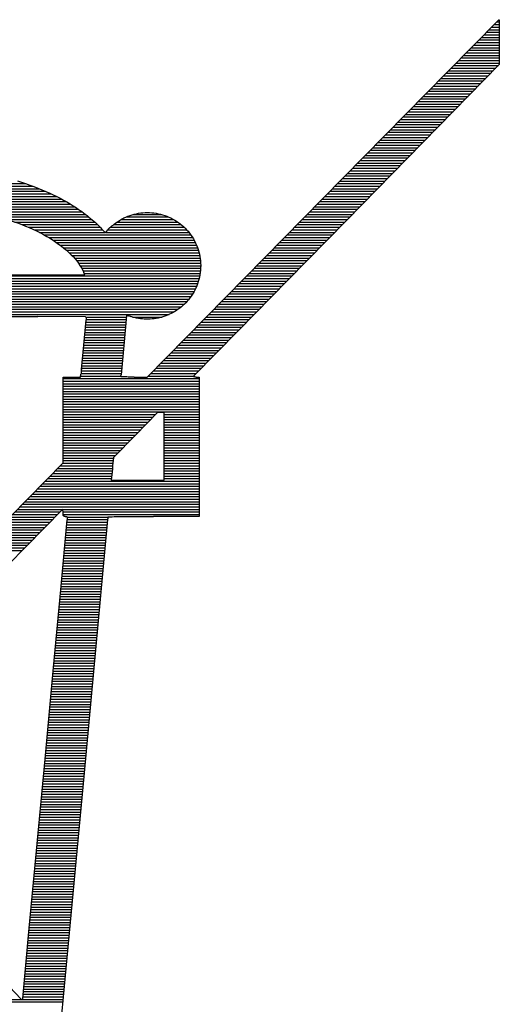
# Model space of a CAD drawing. Extents: x -10 to 137, y -26 to 190.
# Tile 40 of 57: x 100.25 to 103.53, y 21.29 to 28.03. Entities that reach past the tile are written whole.
import ezdxf

# ---------------------------------------------------------------- set-up
doc = ezdxf.new("R2010")
doc.units = 0
doc.layers.add('BG_SILKSCREEN_BOTTOM', color=2, linetype='CONTINUOUS')

msp = doc.modelspace()

# ---------------------------------------------------------------- linework, layer by layer
at = {"layer": 'BG_SILKSCREEN_BOTTOM'}
for points in [[(103.175181, 27.666696), (103.527987, 28.024836)], [(103.513001, 28.00985), (103.530781, 28.00985)], [(103.530527, 28.024582), (103.531035, 27.980386)], [(103.443913, 27.939492), (103.531543, 27.939492)], [(103.461185, 27.957018), (103.531289, 27.957018)], [(103.478457, 27.974544), (103.531289, 27.974544)], [(103.495729, 27.992324), (103.531035, 27.992324)], [(103.374825, 27.869388), (103.531797, 27.869388)], [(103.392097, 27.886914), (103.531797, 27.886914)], [(103.409369, 27.90444), (103.531797, 27.90444)], [(103.426641, 27.921966), (103.531797, 27.921966)], [(103.531797, 27.871928), (103.531797, 27.718258)], [(103.323009, 27.81681), (103.531797, 27.81681)], [(103.340281, 27.834336), (103.531797, 27.834336)], [(103.357553, 27.851862), (103.531797, 27.851862)], [(103.253921, 27.746706), (103.531797, 27.746706)], [(103.271193, 27.764232), (103.531797, 27.764232)], [(103.288465, 27.781758), (103.531797, 27.781758)], [(103.305737, 27.799284), (103.531797, 27.799284)], [(102.326313, 26.803858), (103.175181, 27.666696)], [(103.531797, 27.718258), (102.486587, 26.653744)], [(103.184833, 27.676602), (103.490903, 27.676602)], [(103.202105, 27.694128), (103.508175, 27.694128)], [(103.219377, 27.711654), (103.525193, 27.711654)], [(103.236649, 27.72918), (103.531797, 27.72918)], [(103.115999, 27.606498), (103.422069, 27.606498)], [(103.133271, 27.624024), (103.439087, 27.624024)], [(103.150289, 27.64155), (103.456359, 27.64155)], [(103.167561, 27.659076), (103.473631, 27.659076)], [(103.046911, 27.53614), (103.352981, 27.53614)], [(103.064183, 27.553666), (103.370253, 27.553666)], [(103.081455, 27.571192), (103.387525, 27.571192)], [(103.098727, 27.588718), (103.404797, 27.588718)], [(102.977823, 27.466036), (103.284147, 27.466036)], [(102.995095, 27.483562), (103.301419, 27.483562)], [(103.012367, 27.501088), (103.318691, 27.501088)], [(103.029639, 27.518614), (103.335963, 27.518614)], [(102.926007, 27.413458), (103.232585, 27.413458)], [(102.943279, 27.430984), (103.249857, 27.430984)], [(102.960551, 27.44851), (103.266875, 27.44851)], [(102.857173, 27.343354), (103.163751, 27.343354)], [(102.874445, 27.36088), (103.180769, 27.36088)], [(102.891717, 27.378406), (103.198041, 27.378406)], [(102.908735, 27.395932), (103.215313, 27.395932)], [(102.788085, 27.27325), (103.094663, 27.27325)], [(102.805357, 27.290776), (103.111935, 27.290776)], [(102.822629, 27.308302), (103.129207, 27.308302)], [(102.839901, 27.325828), (103.146479, 27.325828)], [(102.718997, 27.202892), (103.025829, 27.202892)], [(102.736269, 27.220672), (103.043101, 27.220672)], [(102.753541, 27.238198), (103.060373, 27.238198)], [(102.770813, 27.255724), (103.077645, 27.255724)], [(102.650163, 27.132788), (102.956995, 27.132788)], [(102.667435, 27.150314), (102.974267, 27.150314)], [(102.684453, 27.16784), (102.991285, 27.16784)], [(102.701725, 27.185366), (103.008557, 27.185366)], [(102.581075, 27.062684), (102.888161, 27.062684)], [(102.598347, 27.08021), (102.905179, 27.08021)], [(102.615619, 27.097736), (102.922451, 27.097736)], [(102.632891, 27.115262), (102.939723, 27.115262)], [(102.529259, 27.010106), (102.836345, 27.010106)], [(102.546531, 27.027632), (102.853617, 27.027632)], [(102.563803, 27.045158), (102.870889, 27.045158)], [(102.460171, 26.940002), (102.767511, 26.940002)], [(102.477443, 26.957528), (102.784783, 26.957528)], [(102.494715, 26.975054), (102.802055, 26.975054)], [(102.511987, 26.99258), (102.819073, 26.99258)], [(99.331145, 26.90495), (100.294821, 26.90495)], [(99.331145, 26.887424), (100.342319, 26.887424)], [(99.331145, 26.869898), (100.387023, 26.869898)], [(102.391337, 26.869898), (102.698677, 26.869898)], [(102.408609, 26.887424), (102.715949, 26.887424)], [(102.425881, 26.90495), (102.732967, 26.90495)], [(102.443153, 26.922476), (102.750239, 26.922476)], [(99.331145, 26.852372), (100.428679, 26.852372)], [(99.331145, 26.834846), (100.468303, 26.834846)], [(99.331145, 26.817066), (100.505133, 26.817066)], [(99.331145, 26.79954), (100.538915, 26.79954)], [(101.125655, 25.582372), (102.326313, 26.803858)], [(102.322249, 26.79954), (102.629843, 26.79954)], [(102.339521, 26.817066), (102.646861, 26.817066)], [(102.356793, 26.834846), (102.664133, 26.834846)], [(102.374065, 26.852372), (102.681405, 26.852372)], [(98.259773, 26.782014), (100.570665, 26.782014)], [(99.707319, 26.764488), (100.600383, 26.764488)], [(99.807903, 26.746962), (100.628323, 26.746962)], [(99.897311, 26.729436), (100.654739, 26.729436)], [(102.253415, 26.729436), (102.560755, 26.729436)], [(102.270433, 26.746962), (102.578027, 26.746962)], [(102.287705, 26.764488), (102.595299, 26.764488)], [(102.304977, 26.782014), (102.612571, 26.782014)], [(99.977829, 26.71191), (100.679631, 26.71191)], [(100.049203, 26.694384), (100.702999, 26.694384)], [(100.112195, 26.676858), (100.725351, 26.676858)], [(100.169091, 26.659332), (100.746687, 26.659332)], [(100.945823, 26.659332), (101.307011, 26.659332)], [(100.980367, 26.676858), (101.271705, 26.676858)], [(101.030151, 26.694384), (101.220905, 26.694384)], [(102.184327, 26.659332), (102.491921, 26.659332)], [(102.201599, 26.676858), (102.509193, 26.676858)], [(102.218871, 26.694384), (102.526465, 26.694384)], [(102.236143, 26.71191), (102.543737, 26.71191)], [(100.221161, 26.641806), (100.767261, 26.641806)], [(100.269421, 26.62428), (100.786565, 26.62428)], [(100.313109, 26.606754), (100.804345, 26.606754)], [(100.813743, 26.596594), (100.839905, 26.567638)], [(100.873687, 26.606754), (101.378131, 26.606754)], [(100.895277, 26.62428), (101.358319, 26.62428)], [(100.918899, 26.641806), (101.335205, 26.641806)], [(102.486587, 26.653744), (102.085775, 26.245566)], [(102.132511, 26.606754), (102.440359, 26.606754)], [(102.149783, 26.62428), (102.457631, 26.62428)], [(102.167055, 26.641806), (102.474649, 26.641806)], [(100.352479, 26.589228), (100.820347, 26.589228)], [(100.388293, 26.571702), (100.836349, 26.571702)], [(100.421313, 26.554176), (101.423343, 26.554176)], [(100.452047, 26.53665), (101.435027, 26.53665)], [(100.839905, 26.567638), (100.850573, 26.582624)], [(100.842953, 26.571702), (101.410135, 26.571702)], [(100.855653, 26.589228), (101.395149, 26.589228)], [(102.063677, 26.53665), (102.371525, 26.53665)], [(102.080949, 26.554176), (102.388797, 26.554176)], [(102.098221, 26.571702), (102.405815, 26.571702)], [(102.115493, 26.589228), (102.423087, 26.589228)], [(100.480495, 26.519124), (101.445187, 26.519124)], [(100.506657, 26.501598), (101.454331, 26.501598)], [(100.530787, 26.484072), (101.462205, 26.484072)], [(100.553139, 26.466546), (101.469063, 26.466546)], [(101.994843, 26.466546), (102.302691, 26.466546)], [(102.011861, 26.484072), (102.319709, 26.484072)], [(102.029133, 26.501598), (102.336981, 26.501598)], [(102.046405, 26.519124), (102.354253, 26.519124)], [(100.573967, 26.44902), (101.474905, 26.44902)], [(100.593525, 26.43124), (101.479731, 26.43124)], [(100.611813, 26.413714), (101.483541, 26.413714)], [(100.628069, 26.396188), (101.486589, 26.396188)], [(101.925755, 26.396188), (102.233857, 26.396188)], [(101.943027, 26.413714), (102.250875, 26.413714)], [(101.960299, 26.43124), (102.268147, 26.43124)], [(101.977571, 26.44902), (102.285419, 26.44902)], [(100.642547, 26.378662), (101.488875, 26.378662)], [(100.655501, 26.361136), (101.490145, 26.361136)], [(100.666931, 26.34361), (101.490653, 26.34361)], [(100.677091, 26.326084), (101.490399, 26.326084)], [(101.856921, 26.326084), (102.165023, 26.326084)], [(101.873939, 26.34361), (102.182041, 26.34361)], [(101.891211, 26.361136), (102.199313, 26.361136)], [(101.908483, 26.378662), (102.216585, 26.378662)], [(96.192721, 26.273506), (101.484303, 26.273506)], [(96.192721, 26.25598), (101.480493, 26.25598)], [(97.516823, 26.282396), (100.697919, 26.282396)], [(100.686235, 26.308558), (101.489129, 26.308558)], [(100.697919, 26.282396), (100.692077, 26.295604)], [(100.694109, 26.291032), (101.487097, 26.291032)], [(101.787833, 26.25598), (102.096189, 26.25598)], [(101.805105, 26.273506), (102.113207, 26.273506)], [(101.822377, 26.291032), (102.130479, 26.291032)], [(101.839649, 26.308558), (102.147751, 26.308558)], [(96.192721, 26.238454), (101.475667, 26.238454)], [(96.192721, 26.220928), (101.470079, 26.220928)], [(96.192721, 26.203402), (101.463221, 26.203402)], [(96.192721, 26.185876), (101.455347, 26.185876)], [(101.718999, 26.185876), (102.027355, 26.185876)], [(101.736017, 26.203402), (102.044627, 26.203402)], [(102.085775, 26.245566), (101.748209, 25.901142)], [(101.753289, 26.220928), (102.061645, 26.220928)], [(101.770561, 26.238454), (102.078917, 26.238454)], [(96.192721, 26.16835), (101.446457, 26.16835)], [(96.192721, 26.150824), (101.436043, 26.150824)], [(96.192721, 26.133298), (101.424359, 26.133298)], [(101.667183, 26.133298), (101.975793, 26.133298)], [(101.684455, 26.150824), (101.993065, 26.150824)], [(101.701727, 26.16835), (102.010083, 26.16835)], [(96.192721, 26.115772), (101.410897, 26.115772)], [(96.192721, 26.098246), (101.395657, 26.098246)], [(96.192721, 26.08072), (101.378385, 26.08072)], [(96.192721, 26.063194), (101.358827, 26.063194)], [(101.598095, 26.063194), (101.906959, 26.063194)], [(101.615367, 26.08072), (101.924231, 26.08072)], [(101.632639, 26.098246), (101.941503, 26.098246)], [(101.649911, 26.115772), (101.958521, 26.115772)], [(96.192721, 26.045668), (101.335967, 26.045668)], [(96.192721, 26.027888), (101.308789, 26.027888)], [(96.520635, 26.010362), (101.274753, 26.010362)], [(100.702999, 25.994106), (100.377625, 25.995376)], [(100.706301, 25.992836), (100.983923, 25.992836)], [(100.984685, 26.00325), (100.965381, 25.797764)], [(101.024055, 25.992836), (101.227763, 25.992836)], [(101.529261, 25.992836), (101.838379, 25.992836)], [(101.546533, 26.010362), (101.855397, 26.010362)], [(101.563805, 26.027888), (101.872669, 26.027888)], [(101.581077, 26.045668), (101.889941, 26.045668)], [(100.690807, 25.801066), (100.706809, 25.974548)], [(100.702237, 25.922732), (100.977065, 25.922732)], [(100.703761, 25.940258), (100.978843, 25.940258)], [(100.705285, 25.957784), (100.980367, 25.957784)], [(100.707063, 25.97531), (100.982145, 25.97531)], [(101.460173, 25.922732), (101.769545, 25.922732)], [(101.477445, 25.940258), (101.786817, 25.940258)], [(101.494717, 25.957784), (101.803835, 25.957784)], [(101.511989, 25.97531), (101.821107, 25.97531)], [(100.695633, 25.852628), (100.970461, 25.852628)], [(100.697157, 25.870154), (100.972239, 25.870154)], [(100.698935, 25.88768), (100.973763, 25.88768)], [(100.700459, 25.905206), (100.975541, 25.905206)], [(101.391339, 25.852628), (101.700965, 25.852628)], [(101.408611, 25.870154), (101.717983, 25.870154)], [(101.425883, 25.88768), (101.735255, 25.88768)], [(101.748209, 25.901142), (101.442139, 25.588468)], [(101.443155, 25.905206), (101.752273, 25.905206)], [(100.675313, 25.634442), (100.690807, 25.801066)], [(100.689029, 25.782524), (100.963857, 25.782524)], [(100.690807, 25.80005), (100.965635, 25.80005)], [(100.692331, 25.817576), (100.967159, 25.817576)], [(100.694109, 25.835102), (100.968937, 25.835102)], [(100.965381, 25.797764), (100.946331, 25.59685)], [(101.322505, 25.782524), (101.632131, 25.782524)], [(101.339523, 25.80005), (101.649403, 25.80005)], [(101.356795, 25.817576), (101.666675, 25.817576)], [(101.374067, 25.835102), (101.683693, 25.835102)], [(100.684203, 25.729946), (100.958777, 25.729946)], [(100.685727, 25.747472), (100.960555, 25.747472)], [(100.687505, 25.764998), (100.962079, 25.764998)], [(101.270689, 25.729946), (101.580823, 25.729946)], [(101.287961, 25.747472), (101.597841, 25.747472)], [(101.305233, 25.764998), (101.615113, 25.764998)], [(100.677599, 25.659842), (100.952173, 25.659842)], [(100.679377, 25.677368), (100.953951, 25.677368)], [(100.680901, 25.694894), (100.955475, 25.694894)], [(100.682679, 25.71242), (100.957253, 25.71242)], [(101.201601, 25.659842), (101.511989, 25.659842)], [(101.218873, 25.677368), (101.529261, 25.677368)], [(101.236145, 25.694894), (101.546279, 25.694894)], [(101.253417, 25.71242), (101.563551, 25.71242)], [(100.550345, 25.582372), (100.668963, 25.582372)], [(100.550345, 24.996902), (100.550345, 25.582372)], [(100.668963, 25.582372), (100.671757, 25.602438)], [(100.669979, 25.589484), (100.945823, 25.589484)], [(100.672265, 25.60701), (100.947347, 25.60701)], [(100.674297, 25.624536), (100.948871, 25.624536)], [(100.676075, 25.642062), (100.950649, 25.642062)], [(101.035739, 25.582372), (101.125655, 25.582372)], [(101.132767, 25.589484), (101.443409, 25.589484)], [(101.150039, 25.60701), (101.460681, 25.60701)], [(101.167311, 25.624536), (101.477699, 25.624536)], [(101.184583, 25.642062), (101.494971, 25.642062)], [(101.460173, 25.582372), (101.479223, 25.582372)], [(101.479223, 25.582372), (101.479223, 24.629872)], [(100.550345, 25.571958), (101.479223, 25.571958)], [(100.550345, 25.554432), (101.479223, 25.554432)], [(100.550345, 25.536906), (101.479223, 25.536906)], [(100.550345, 25.51938), (101.479223, 25.51938)], [(100.550345, 25.501854), (101.479223, 25.501854)], [(100.550345, 25.484328), (101.479223, 25.484328)], [(100.550345, 25.466802), (101.479223, 25.466802)], [(100.550345, 25.449276), (101.479223, 25.449276)], [(100.550345, 25.43175), (101.479223, 25.43175)], [(100.550345, 25.414224), (101.479223, 25.414224)], [(100.550345, 25.396698), (101.479223, 25.396698)], [(100.550345, 25.379172), (101.479223, 25.379172)], [(100.550345, 25.361646), (101.479223, 25.361646)], [(100.550345, 25.34412), (101.479223, 25.34412)], [(100.550345, 25.326594), (101.182805, 25.326594)], [(101.195505, 25.339548), (101.044883, 25.18537)], [(101.240971, 25.339548), (101.195505, 25.339548)], [(101.240971, 24.877522), (101.240971, 25.339548)], [(101.240971, 25.326594), (101.479223, 25.326594)], [(100.550345, 25.309068), (101.165533, 25.309068)], [(100.550345, 25.291542), (101.148515, 25.291542)], [(100.550345, 25.274016), (101.131243, 25.274016)], [(100.550345, 25.256236), (101.114225, 25.256236)], [(101.240971, 25.309068), (101.479223, 25.309068)], [(101.240971, 25.291542), (101.479223, 25.291542)], [(101.240971, 25.274016), (101.479223, 25.274016)], [(101.240971, 25.256236), (101.479223, 25.256236)], [(100.550345, 25.23871), (101.096953, 25.23871)], [(100.550345, 25.221184), (101.079935, 25.221184)], [(100.550345, 25.203658), (101.062663, 25.203658)], [(100.550345, 25.186132), (101.045645, 25.186132)], [(101.044883, 25.18537), (100.894261, 25.031446)], [(101.240971, 25.23871), (101.479223, 25.23871)], [(101.240971, 25.221184), (101.479223, 25.221184)], [(101.240971, 25.203658), (101.479223, 25.203658)], [(101.240971, 25.186132), (101.479223, 25.186132)], [(100.550345, 25.168606), (101.028373, 25.168606)], [(100.550345, 25.15108), (101.011101, 25.15108)], [(100.550345, 25.133554), (100.994083, 25.133554)], [(100.550345, 25.116028), (100.976811, 25.116028)], [(101.240971, 25.168606), (101.479223, 25.168606)], [(101.240971, 25.15108), (101.479223, 25.15108)], [(101.240971, 25.133554), (101.479223, 25.133554)], [(101.240971, 25.116028), (101.479223, 25.116028)], [(100.550345, 25.098502), (100.959793, 25.098502)], [(100.550345, 25.080976), (100.942521, 25.080976)], [(100.550345, 25.06345), (100.925503, 25.06345)], [(100.550345, 25.045924), (100.908231, 25.045924)], [(101.240971, 25.098502), (101.479223, 25.098502)], [(101.240971, 25.080976), (101.479223, 25.080976)], [(101.240971, 25.06345), (101.479223, 25.06345)], [(101.240971, 25.045924), (101.479223, 25.045924)], [(99.592765, 24.022812), (100.550345, 24.996902)], [(100.529517, 24.97582), (100.889181, 24.97582)], [(100.546789, 24.993346), (100.890705, 24.993346)], [(100.550345, 25.028398), (100.893753, 25.028398)], [(100.550345, 25.010872), (100.892229, 25.010872)], [(100.894261, 25.031446), (100.888927, 24.974804)], [(101.240971, 25.028398), (101.479223, 25.028398)], [(101.240971, 25.010872), (101.479223, 25.010872)], [(101.240971, 24.993346), (101.479223, 24.993346)], [(101.240971, 24.97582), (101.479223, 24.97582)], [(100.477955, 24.923242), (100.883847, 24.923242)], [(100.495227, 24.940768), (100.885625, 24.940768)], [(100.512245, 24.958294), (100.887403, 24.958294)], [(101.240971, 24.958294), (101.479223, 24.958294)], [(101.240971, 24.940768), (101.479223, 24.940768)], [(101.240971, 24.923242), (101.479223, 24.923242)], [(100.408867, 24.852884), (101.479223, 24.852884)], [(100.426139, 24.87041), (101.479223, 24.87041)], [(100.443411, 24.88819), (100.879783, 24.88819)], [(100.460683, 24.905716), (100.882069, 24.905716)], [(100.881053, 24.897588), (100.878513, 24.877522)], [(100.878513, 24.877522), (101.240971, 24.877522)], [(101.240971, 24.905716), (101.479223, 24.905716)], [(101.240971, 24.88819), (101.479223, 24.88819)], [(100.340033, 24.78278), (101.479223, 24.78278)], [(100.357305, 24.800306), (101.479223, 24.800306)], [(100.374323, 24.817832), (101.479223, 24.817832)], [(100.391595, 24.835358), (101.479223, 24.835358)], [(100.270945, 24.712676), (101.479223, 24.712676)], [(100.288217, 24.730202), (101.479223, 24.730202)], [(100.305489, 24.747728), (101.479223, 24.747728)], [(100.322761, 24.765254), (101.479223, 24.765254)], [(100.548059, 24.679402), (99.669473, 23.784814)], [(100.202111, 24.642572), (100.511737, 24.642572)], [(100.219383, 24.660098), (100.529009, 24.660098)], [(100.236401, 24.677624), (100.546281, 24.677624)], [(100.253673, 24.69515), (101.479223, 24.69515)], [(100.549583, 24.654764), (100.548059, 24.679402)], [(100.548313, 24.677624), (101.479223, 24.677624)], [(100.549329, 24.660098), (101.479223, 24.660098)], [(100.550345, 24.642572), (101.479223, 24.642572)], [(100.133023, 24.572468), (100.442903, 24.572468)], [(100.150295, 24.589994), (100.460175, 24.589994)], [(100.167567, 24.60752), (100.477447, 24.60752)], [(100.184839, 24.625046), (100.494719, 24.625046)], [(100.534343, 24.128476), (100.578539, 24.607266)], [(100.575237, 24.572468), (100.851335, 24.572468)], [(100.577015, 24.589994), (100.852859, 24.589994)], [(100.578285, 24.625046), (100.855653, 24.625046)], [(100.578539, 24.60752), (100.854383, 24.60752)], [(100.854637, 24.608536), (100.691061, 22.851364)], [(101.479223, 24.629872), (101.167311, 24.629872)], [(100.081461, 24.51989), (100.391341, 24.51989)], [(100.098479, 24.537416), (100.408359, 24.537416)], [(100.115751, 24.554942), (100.425631, 24.554942)], [(100.570411, 24.51989), (100.846255, 24.51989)], [(100.572189, 24.537416), (100.848033, 24.537416)], [(100.573713, 24.554942), (100.849557, 24.554942)], [(100.012373, 24.449532), (100.322253, 24.449532)], [(100.029645, 24.467058), (100.339525, 24.467058)], [(100.046917, 24.484584), (100.356797, 24.484584)], [(100.064189, 24.502364), (100.374069, 24.502364)], [(100.564061, 24.449532), (100.839905, 24.449532)], [(100.565585, 24.467058), (100.841429, 24.467058)], [(100.567109, 24.484584), (100.842953, 24.484584)], [(100.568887, 24.502364), (100.844731, 24.502364)], [(99.960557, 24.396954), (100.270691, 24.396954)], [(99.977829, 24.41448), (100.287963, 24.41448)], [(99.995101, 24.432006), (100.305235, 24.432006)], [(100.557457, 24.379428), (100.833301, 24.379428)], [(100.559235, 24.396954), (100.834825, 24.396954)], [(100.560759, 24.41448), (100.836603, 24.41448)], [(100.562283, 24.432006), (100.838127, 24.432006)], [(100.551107, 24.309324), (100.826697, 24.309324)], [(100.552631, 24.32685), (100.828475, 24.32685)], [(100.554155, 24.344376), (100.829999, 24.344376)], [(100.555933, 24.361902), (100.831523, 24.361902)], [(100.544503, 24.23922), (100.820093, 24.23922)], [(100.546027, 24.256746), (100.821871, 24.256746)], [(100.547805, 24.274272), (100.823395, 24.274272)], [(100.549329, 24.291798), (100.825173, 24.291798)], [(100.538153, 24.169116), (100.813743, 24.169116)], [(100.539677, 24.186642), (100.815267, 24.186642)], [(100.541201, 24.204168), (100.817045, 24.204168)], [(100.542979, 24.221694), (100.818569, 24.221694)], [(100.485067, 23.59787), (100.534343, 24.128476)], [(100.531549, 24.099012), (100.807139, 24.099012)], [(100.533073, 24.116538), (100.808663, 24.116538)], [(100.534851, 24.134064), (100.810441, 24.134064)], [(100.536375, 24.15159), (100.811965, 24.15159)], [(100.526723, 24.04618), (100.802313, 24.04618)], [(100.528247, 24.063706), (100.803837, 24.063706)], [(100.530025, 24.081232), (100.805615, 24.081232)], [(100.520119, 23.976076), (100.795709, 23.976076)], [(100.521897, 23.993602), (100.797233, 23.993602)], [(100.523421, 24.011128), (100.799011, 24.011128)], [(100.524945, 24.028654), (100.800535, 24.028654)], [(100.513769, 23.905972), (100.789105, 23.905972)], [(100.515293, 23.923498), (100.790883, 23.923498)], [(100.516817, 23.941024), (100.792407, 23.941024)], [(100.518595, 23.95855), (100.794185, 23.95855)], [(100.507165, 23.835868), (100.782755, 23.835868)], [(100.508689, 23.853394), (100.784279, 23.853394)], [(100.510467, 23.87092), (100.785803, 23.87092)], [(100.511991, 23.888446), (100.787581, 23.888446)], [(100.500561, 23.765764), (100.776151, 23.765764)], [(100.502339, 23.78329), (100.777675, 23.78329)], [(100.503863, 23.800816), (100.779453, 23.800816)], [(100.505641, 23.818342), (100.780977, 23.818342)], [(100.494211, 23.695406), (100.769547, 23.695406)], [(100.495735, 23.713186), (100.771325, 23.713186)], [(100.497513, 23.730712), (100.772849, 23.730712)], [(100.499037, 23.748238), (100.774373, 23.748238)], [(100.489131, 23.642828), (100.764721, 23.642828)], [(100.490909, 23.660354), (100.766245, 23.660354)], [(100.492433, 23.67788), (100.768023, 23.67788)], [(100.426647, 22.969982), (100.485067, 23.59787)], [(100.482781, 23.572724), (100.758117, 23.572724)], [(100.484305, 23.59025), (100.759895, 23.59025)], [(100.486083, 23.607776), (100.761419, 23.607776)], [(100.487607, 23.625302), (100.762943, 23.625302)], [(100.476177, 23.50262), (100.751513, 23.50262)], [(100.477955, 23.520146), (100.753291, 23.520146)], [(100.479479, 23.537672), (100.754815, 23.537672)], [(100.481003, 23.555198), (100.756593, 23.555198)], [(100.469573, 23.432516), (100.745163, 23.432516)], [(100.471351, 23.450042), (100.746687, 23.450042)], [(100.472875, 23.467568), (100.748465, 23.467568)], [(100.474653, 23.485094), (100.749989, 23.485094)], [(100.463223, 23.362412), (100.738559, 23.362412)], [(100.464747, 23.379938), (100.740083, 23.379938)], [(100.466525, 23.397464), (100.741861, 23.397464)], [(100.468049, 23.41499), (100.743385, 23.41499)], [(100.456619, 23.292054), (100.731955, 23.292054)], [(100.458143, 23.30958), (100.733733, 23.30958)], [(100.459921, 23.32736), (100.735257, 23.32736)], [(100.461445, 23.344886), (100.736781, 23.344886)], [(100.451793, 23.239476), (100.727129, 23.239476)], [(100.453317, 23.257002), (100.728653, 23.257002)], [(100.455095, 23.274528), (100.730431, 23.274528)], [(100.445189, 23.169372), (100.720525, 23.169372)], [(100.446713, 23.186898), (100.722303, 23.186898)], [(100.448491, 23.204424), (100.723827, 23.204424)], [(100.450015, 23.22195), (100.725351, 23.22195)], [(100.438585, 23.099268), (100.713921, 23.099268)], [(100.440363, 23.116794), (100.715699, 23.116794)], [(100.441887, 23.13432), (100.717223, 23.13432)], [(100.443665, 23.151846), (100.719001, 23.151846)], [(100.432235, 23.029164), (100.707571, 23.029164)], [(100.433759, 23.04669), (100.709095, 23.04669)], [(100.435283, 23.064216), (100.710873, 23.064216)], [(100.437061, 23.081742), (100.712397, 23.081742)], [(100.368227, 22.342856), (100.426647, 22.969982)], [(100.425631, 22.95906), (100.700967, 22.95906)], [(100.427155, 22.976586), (100.702491, 22.976586)], [(100.428933, 22.994112), (100.704269, 22.994112)], [(100.430457, 23.011638), (100.705793, 23.011638)], [(100.419027, 22.888702), (100.694363, 22.888702)], [(100.420805, 22.906228), (100.696141, 22.906228)], [(100.422329, 22.924008), (100.697665, 22.924008)], [(100.423853, 22.941534), (100.699443, 22.941534)], [(100.414201, 22.836124), (100.689537, 22.836124)], [(100.415725, 22.85365), (100.691061, 22.85365)], [(100.417503, 22.871176), (100.692839, 22.871176)], [(100.691061, 22.851364), (100.527993, 21.100288)], [(100.407597, 22.76602), (100.682933, 22.76602)], [(100.409375, 22.783546), (100.684711, 22.783546)], [(100.410899, 22.801072), (100.686235, 22.801072)], [(100.412423, 22.818598), (100.688013, 22.818598)], [(100.400993, 22.695916), (100.676583, 22.695916)], [(100.402771, 22.713442), (100.678107, 22.713442)], [(100.404295, 22.730968), (100.679631, 22.730968)], [(100.406073, 22.748494), (100.681409, 22.748494)], [(100.394643, 22.625812), (100.669979, 22.625812)], [(100.396167, 22.643338), (100.671503, 22.643338)], [(100.397945, 22.660864), (100.673281, 22.660864)], [(100.399469, 22.67839), (100.674805, 22.67839)], [(100.388039, 22.555708), (100.663375, 22.555708)], [(100.389563, 22.573234), (100.665153, 22.573234)], [(100.391341, 22.59076), (100.666677, 22.59076)], [(100.392865, 22.608286), (100.668201, 22.608286)], [(100.381435, 22.48535), (100.656771, 22.48535)], [(100.383213, 22.502876), (100.658549, 22.502876)], [(100.384737, 22.520402), (100.660073, 22.520402)], [(100.386515, 22.538182), (100.661851, 22.538182)], [(100.376609, 22.432772), (100.651945, 22.432772)], [(100.378133, 22.450298), (100.653723, 22.450298)], [(100.379911, 22.467824), (100.655247, 22.467824)], [(100.370005, 22.362668), (100.645341, 22.362668)], [(100.371783, 22.380194), (100.647119, 22.380194)], [(100.373307, 22.39772), (100.648643, 22.39772)], [(100.375085, 22.415246), (100.650421, 22.415246)], [(100.318951, 21.813774), (100.368227, 22.342856)], [(100.363655, 22.292564), (100.638991, 22.292564)], [(100.365179, 22.31009), (100.640515, 22.31009)], [(100.366703, 22.327616), (100.642293, 22.327616)], [(100.368481, 22.345142), (100.643817, 22.345142)], [(100.357051, 22.22246), (100.632387, 22.22246)], [(100.358575, 22.239986), (100.633911, 22.239986)], [(100.360353, 22.257512), (100.635689, 22.257512)], [(100.361877, 22.275038), (100.637213, 22.275038)], [(100.350447, 22.152356), (100.625783, 22.152356)], [(100.352225, 22.169882), (100.627561, 22.169882)], [(100.353749, 22.187408), (100.629085, 22.187408)], [(100.355273, 22.204934), (100.630863, 22.204934)], [(99.526725, 22.106128), (100.261039, 21.331682)], [(100.343843, 22.081998), (100.619433, 22.081998)], [(100.345621, 22.099524), (100.620957, 22.099524)], [(100.347145, 22.11705), (100.622481, 22.11705)], [(100.348923, 22.134576), (100.624259, 22.134576)], [(100.339017, 22.02942), (100.614353, 22.02942)], [(100.340795, 22.046946), (100.616131, 22.046946)], [(100.342319, 22.064472), (100.617655, 22.064472)], [(100.332667, 21.959316), (100.608003, 21.959316)], [(100.334191, 21.976842), (100.609527, 21.976842)], [(100.335715, 21.994368), (100.611051, 21.994368)], [(100.337493, 22.011894), (100.612829, 22.011894)], [(100.326063, 21.889212), (100.601399, 21.889212)], [(100.327587, 21.906738), (100.602923, 21.906738)], [(100.329365, 21.924264), (100.604701, 21.924264)], [(100.330889, 21.94179), (100.606225, 21.94179)], [(100.274501, 21.334222), (100.318951, 21.813774)], [(100.319459, 21.819108), (100.594795, 21.819108)], [(100.321237, 21.836634), (100.596573, 21.836634)], [(100.322761, 21.85416), (100.598097, 21.85416)], [(100.324285, 21.871686), (100.599621, 21.871686)], [(100.313109, 21.74875), (100.588191, 21.74875)], [(100.314633, 21.76653), (100.589969, 21.76653)], [(100.316157, 21.784056), (100.591493, 21.784056)], [(100.317935, 21.801582), (100.593271, 21.801582)], [(100.306505, 21.678646), (100.581841, 21.678646)], [(100.308029, 21.696172), (100.583365, 21.696172)], [(100.309807, 21.713698), (100.585143, 21.713698)], [(100.311331, 21.731224), (100.586667, 21.731224)], [(100.299901, 21.608542), (100.575237, 21.608542)], [(100.301679, 21.626068), (100.576761, 21.626068)], [(100.303203, 21.643594), (100.578539, 21.643594)], [(100.304727, 21.66112), (100.580063, 21.66112)], [(100.295075, 21.555964), (100.570411, 21.555964)], [(100.296599, 21.57349), (100.571935, 21.57349)], [(100.298377, 21.591016), (100.573713, 21.591016)], [(100.288471, 21.48586), (100.563807, 21.48586)], [(100.290249, 21.503386), (100.565331, 21.503386)], [(100.291773, 21.520912), (100.567109, 21.520912)], [(100.293551, 21.538438), (100.568633, 21.538438)], [(100.282121, 21.415756), (100.557203, 21.415756)], [(100.283645, 21.433282), (100.558981, 21.433282)], [(100.285169, 21.450808), (100.560505, 21.450808)], [(100.286947, 21.468334), (100.562283, 21.468334)], [(100.275517, 21.345398), (100.550853, 21.345398)], [(100.277041, 21.362924), (100.552377, 21.362924)], [(100.278819, 21.380704), (100.553901, 21.380704)], [(100.280343, 21.39823), (100.555679, 21.39823)], [(99.959541, 21.327872), (100.265611, 21.327872)], [(99.976305, 21.310346), (100.547551, 21.310346)], [(100.273993, 21.327872), (100.549075, 21.327872)]]:
    msp.add_lwpolyline(points, dxfattribs=at)
for points in [[(103.527987, 28.024836, -0.194911), (103.529511, 28.025598)], [(103.529511, 28.025598, -0.424629), (103.530527, 28.024582)], [(103.531035, 27.980386, -0.00231), (103.531543, 27.930856)], [(103.531543, 27.930856, -0.001384), (103.531797, 27.871928)], [(100.237925, 26.924254, -0.027299), (100.459667, 26.838656)], [(100.459667, 26.838656, -0.040704), (100.641531, 26.738326)], [(100.641531, 26.738326, -0.013743), (100.689537, 26.704544)], [(100.024311, 26.700734, -0.028856), (100.267897, 26.624788)], [(100.689537, 26.704544, -0.012134), (100.738051, 26.666698)], [(100.738051, 26.666698, -0.012518), (100.781231, 26.629106)], [(100.934901, 26.652728, -0.030624), (100.965889, 26.670254)], [(100.965889, 26.670254, -0.08411), (101.080697, 26.70429)], [(101.080697, 26.70429, -0.081675), (101.201093, 26.69921)], [(101.201093, 26.69921, -0.082147), (101.313615, 26.655522)], [(100.267897, 26.624788, -0.046381), (100.463223, 26.529792)], [(100.781231, 26.629106, -0.024064), (100.813743, 26.596594)], [(100.850573, 26.582624, -0.058714), (100.868353, 26.602182)], [(100.868353, 26.602182, -0.017057), (100.899849, 26.627836)], [(100.899849, 26.627836, -0.017796), (100.934901, 26.652728)], [(101.313615, 26.655522, -0.084725), (101.404293, 26.578814)], [(100.463223, 26.529792, -0.056467), (100.606479, 26.419048)], [(101.404293, 26.578814, -0.08686), (101.468047, 26.469086)], [(101.468047, 26.469086, -0.086745), (101.490653, 26.344372)], [(100.606479, 26.419048, -0.096876), (100.692077, 26.295604)], [(101.490653, 26.344372, -0.087251), (101.469571, 26.220166)], [(101.469571, 26.220166, -0.089453), (101.407595, 26.111454)], [(101.407595, 26.111454, -0.072651), (101.325299, 26.038302)], [(99.881055, 25.996392, -0.000816), (100.377371, 25.995376)], [(100.702999, 25.994106, -0.41237), (100.707571, 25.989534)], [(100.707571, 25.989534, -0.023029), (100.706809, 25.974548)], [(100.984685, 26.00325, -0.16008), (100.985447, 26.00452)], [(100.985447, 26.00452, -0.285858), (100.986209, 26.004774)], [(100.986209, 26.004774, -0.001499), (100.993829, 26.002488)], [(100.993829, 26.002488, -0.005814), (101.002719, 25.999948)], [(101.002719, 25.999948, -0.003632), (101.013133, 25.996392)], [(101.118797, 25.978104, -0.077024), (101.013133, 25.996392)], [(101.225985, 25.992328, -0.075533), (101.118797, 25.978104)], [(101.325299, 26.038302, -0.074838), (101.225985, 25.992328)], [(100.675313, 25.634442, -0.010121), (100.671757, 25.602438)], [(100.947093, 25.584404, -0.412871), (100.945823, 25.585928)], [(100.945823, 25.585928, -0.023199), (100.946331, 25.59685)], [(100.972239, 25.583388, -0.001498), (100.947093, 25.584404)], [(101.001195, 25.582626, -0.006089), (100.972239, 25.583388)], [(101.035739, 25.582372, -0.003667), (101.001195, 25.582626)], [(101.442139, 25.584404, -0.35286), (101.441123, 25.585928)], [(101.441123, 25.585928, -0.184581), (101.442139, 25.588468)], [(101.446711, 25.583388, -0.029104), (101.442139, 25.584404)], [(101.452807, 25.582626, -0.028829), (101.446711, 25.583388)], [(101.460173, 25.582372, -0.017831), (101.452807, 25.582626)], [(100.888927, 24.974804, -0.001233), (100.886895, 24.951436)], [(100.882577, 24.909018, -0.005877), (100.881053, 24.897588)], [(100.884609, 24.928576, -0.001227), (100.882577, 24.909018)], [(100.886895, 24.951436, -0.001294), (100.884609, 24.928576)], [(100.550853, 24.639016, -0.009947), (100.549583, 24.654764)], [(100.552631, 24.633174, -0.116168), (100.550853, 24.639016)], [(100.556695, 24.630634, -0.214091), (100.552631, 24.633174)], [(100.565077, 24.629872, -0.045105), (100.556695, 24.630634)], [(100.565077, 24.629872, -0.031484), (100.572697, 24.629364)], [(100.572697, 24.629364, -0.147185), (100.576507, 24.627586)], [(100.576507, 24.627586, -0.172627), (100.578539, 24.62403)], [(100.578539, 24.62403, -0.042793), (100.579047, 24.617426)], [(100.579047, 24.617426, -0.023217), (100.578539, 24.607266)], [(100.855145, 24.623268, -0.023261), (100.854637, 24.608536)], [(100.855145, 24.623268, -0.411693), (100.859209, 24.627078)], [(100.859209, 24.627078, -0.002558), (100.913057, 24.628602)], [(100.913057, 24.628602, -0.004604), (100.996369, 24.629618)], [(100.996369, 24.629618, -0.000659), (101.167311, 24.629872)], [(100.270437, 21.325332, -0.107442), (100.261039, 21.331682)], [(100.271707, 21.325332, -0.121292), (100.270437, 21.325332)], [(100.272977, 21.326094, -0.165362), (100.271707, 21.325332)], [(100.273993, 21.327364, -0.118289), (100.272977, 21.326094)], [(100.274247, 21.329396, -0.070282), (100.273993, 21.327364)], [(100.274247, 21.329396, -0.024178), (100.274501, 21.334222)]]:
    msp.add_lwpolyline(points, format="xyb", dxfattribs=at)

doc.saveas('drawing.dxf')
